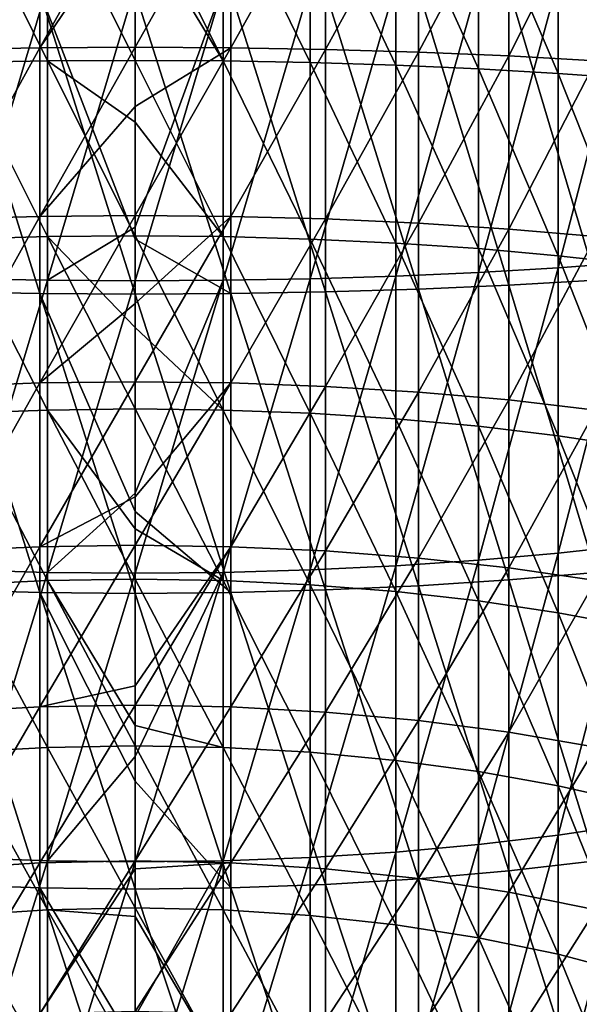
# Model space of a CAD drawing. Header units: metres. Extents: x -22 to 73, y -229 to 22.
# Tile 46 of 256: x -2 to 6, y -161 to -147. Entities that reach past the tile are written whole.
import ezdxf

# ---------------------------------------------------------------- set-up
doc = ezdxf.new("R2010")
doc.units = ezdxf.units.M
doc.layers.add('solid_509500_SW0001', color=7, linetype='CONTINUOUS')

msp = doc.modelspace()

# ---------------------------------------------------------------- linework, layer by layer
at = {"layer": 'solid_509500_SW0001'}
for points in [[(-2.649518, -147.448364, 292.233917), (-2.649518, -145.067535, 292.449097), (-1.330785, -145.056702, 292.259827)], [(-1.330785, -147.425079, 292.045746), (-2.649518, -147.448364, 292.233917), (-1.330785, -145.056702, 292.259827)], [(-1.330785, -147.425079, 292.045746), (0, -145.053085, 292.196533), (0, -145.470825, 292.170197)], [(-1.330785, -147.425079, 292.045746), (-1.330785, -145.056702, 292.259827), (0, -145.053085, 292.196533)], [(0, -147.417282, 291.982849), (0, -145.470825, 292.170197), (1.330785, -145.056702, 292.259827)], [(1.330785, -147.425079, 292.045746), (0, -147.417282, 291.982849), (1.330785, -145.056702, 292.259827)], [(1.330785, -147.425079, 292.045746), (1.330785, -145.056702, 292.259827), (2.649518, -145.067535, 292.449097)], [(2.649518, -147.448364, 292.233917), (1.330785, -147.425079, 292.045746), (2.649518, -145.067535, 292.449097)], [(2.649518, -147.448364, 292.233917), (2.649518, -145.067535, 292.449097), (3.944256, -145.08548, 292.762695)], [(-1.225214, -147.608887, 293.531219), (-1.225214, -145.142212, 293.754181), (-2.438629, -145.152496, 293.933868)], [(-2.438629, -147.630981, 293.709869), (-1.225214, -147.608887, 293.531219), (-2.438629, -145.152496, 293.933868)], [(0, -147.601486, 293.471497), (0, -145.573914, 293.666626), (-1.225214, -145.142212, 293.754181)], [(-1.225214, -147.608887, 293.531219), (0, -147.601486, 293.471497), (-1.225214, -145.142212, 293.754181)], [(1.225214, -147.608887, 293.531219), (0, -145.138779, 293.694061), (0, -145.573914, 293.666626)], [(1.225214, -147.608887, 293.531219), (1.225214, -145.142212, 293.754181), (0, -145.138779, 293.694061)], [(2.438629, -147.630981, 293.709869), (2.438629, -145.152496, 293.933868), (1.225214, -145.142212, 293.754181)], [(1.225214, -147.608887, 293.531219), (2.438629, -147.630981, 293.709869), (1.225214, -145.142212, 293.754181)], [(3.628558, -147.667587, 294.005676), (3.628558, -145.169525, 294.231445), (2.438629, -145.152496, 293.933868)], [(2.438629, -147.630981, 293.709869), (3.628558, -147.667587, 294.005676), (2.438629, -145.152496, 293.933868)], [(3.944256, -147.486923, 292.545654), (2.649518, -147.448364, 292.233917), (3.944256, -145.08548, 292.762695)], [(4.783543, -147.718338, 294.415802), (4.783543, -145.19313, 294.644012), (3.628558, -145.169525, 294.231445)], [(3.628558, -147.667587, 294.005676), (4.783543, -147.718338, 294.415802), (3.628558, -145.169525, 294.231445)], [(3.944256, -147.486923, 292.545654), (3.944256, -145.08548, 292.762695), (5.203274, -145.110367, 293.197723)], [(5.203274, -147.540436, 292.978119), (3.944256, -147.486923, 292.545654), (5.203274, -145.110367, 293.197723)], [(5.892459, -147.782745, 294.93631), (5.892459, -145.223099, 295.167664), (4.783543, -145.19313, 294.644012)], [(4.783543, -147.718338, 294.415802), (5.892459, -147.782745, 294.93631), (4.783543, -145.19313, 294.644012)], [(5.203274, -147.540436, 292.978119), (5.203274, -145.110367, 293.197723), (6.415171, -145.141998, 293.750275)], [(6.415171, -147.608398, 293.527374), (5.203274, -147.540436, 292.978119), (6.415171, -145.141998, 293.750275)], [(6.944628, -147.860184, 295.562164), (6.944628, -145.259125, 295.797272), (5.892459, -145.223099, 295.167664)], [(5.892459, -147.782745, 294.93631), (6.944628, -147.860184, 295.562164), (5.892459, -145.223099, 295.167664)], [(-1.330785, -147.425079, 292.045746), (0, -145.470825, 292.170197), (0, -147.417282, 291.982849)], [(1.225214, -147.608887, 293.531219), (0, -145.573914, 293.666626), (0, -147.601486, 293.471497)], [(-2.438629, -150.642014, 318.043915), (-2.438629, -146.553268, 318.413452), (-1.225214, -146.563553, 318.59314)], [(-1.225214, -150.664124, 318.222534), (-2.438629, -150.642014, 318.043915), (-1.225214, -146.563553, 318.59314)], [(-1.225214, -150.664124, 318.222534), (-1.225214, -146.563553, 318.59314), (0, -146.566986, 318.653259)], [(0, -149.923843, 318.370209), (-1.225214, -150.664124, 318.222534), (0, -146.566986, 318.653259)], [(1.225214, -146.563553, 318.59314), (0, -149.923843, 318.370209), (0, -146.566986, 318.653259)], [(1.225214, -146.563553, 318.59314), (0, -150.671509, 318.282288), (0, -149.923843, 318.370209)], [(1.225214, -150.664124, 318.222534), (0, -150.671509, 318.282288), (1.225214, -146.563553, 318.59314)], [(1.225214, -150.664124, 318.222534), (1.225214, -146.563553, 318.59314), (2.438629, -146.553268, 318.413452)], [(2.438629, -150.642014, 318.043915), (1.225214, -150.664124, 318.222534), (2.438629, -146.553268, 318.413452)], [(2.438629, -150.642014, 318.043915), (2.438629, -146.553268, 318.413452), (3.628558, -146.53624, 318.115875)], [(3.628558, -150.605408, 317.748108), (2.438629, -150.642014, 318.043915), (3.628558, -146.53624, 318.115875)], [(3.628558, -150.605408, 317.748108), (3.628558, -146.53624, 318.115875), (4.783543, -146.512619, 317.703308)], [(4.783543, -150.554672, 317.337982), (3.628558, -150.605408, 317.748108), (4.783543, -146.512619, 317.703308)], [(4.783543, -150.554672, 317.337982), (4.783543, -146.512619, 317.703308), (5.892459, -146.482666, 317.179688)], [(5.892459, -150.490265, 316.817474), (4.783543, -150.554672, 317.337982), (5.892459, -146.482666, 317.179688)], [(6.415171, -150.664597, 318.22641), (6.415171, -146.563766, 318.597046), (5.203274, -146.595383, 319.149597)], [(5.892459, -150.490265, 316.817474), (5.892459, -146.482666, 317.179688), (6.944628, -146.44664, 316.550049)], [(6.944628, -150.412811, 316.191589), (5.892459, -150.490265, 316.817474), (6.944628, -146.44664, 316.550049)], [(-1.330785, -150.847931, 319.708008), (-1.330785, -146.649063, 320.087494), (-2.649518, -146.638229, 319.898224)], [(-2.649518, -150.824646, 319.519836), (-1.330785, -150.847931, 319.708008), (-2.649518, -146.638229, 319.898224)], [(-1.330785, -146.649063, 320.087494), (0, -150.090103, 319.860992), (0, -146.652679, 320.150787)], [(-1.330785, -146.649063, 320.087494), (0, -150.855713, 319.770935), (0, -150.090103, 319.860992)], [(-1.330785, -150.847931, 319.708008), (0, -150.855713, 319.770935), (-1.330785, -146.649063, 320.087494)], [(1.330785, -150.847931, 319.708008), (1.330785, -146.649063, 320.087494), (0, -146.652679, 320.150787)], [(0, -150.090103, 319.860992), (1.330785, -150.847931, 319.708008), (0, -146.652679, 320.150787)], [(2.649518, -150.824646, 319.519836), (2.649518, -146.638229, 319.898224), (1.330785, -146.649063, 320.087494)], [(1.330785, -150.847931, 319.708008), (2.649518, -150.824646, 319.519836), (1.330785, -146.649063, 320.087494)], [(3.944256, -150.786072, 319.20813), (3.944256, -146.620285, 319.584625), (2.649518, -146.638229, 319.898224)], [(2.649518, -150.824646, 319.519836), (3.944256, -150.786072, 319.20813), (2.649518, -146.638229, 319.898224)], [(5.203274, -150.732559, 318.775665), (5.203274, -146.595383, 319.149597), (3.944256, -146.620285, 319.584625)], [(3.944256, -150.786072, 319.20813), (5.203274, -150.732559, 318.775665), (3.944256, -146.620285, 319.584625)], [(5.203274, -150.732559, 318.775665), (6.415171, -150.664597, 318.22641), (5.203274, -146.595383, 319.149597)], [(-2.649518, -149.80983, 291.862305), (-2.649518, -147.448364, 292.233917), (-1.330785, -147.425079, 292.045746)], [(-1.330785, -149.774185, 291.676086), (-2.649518, -149.80983, 291.862305), (-1.330785, -147.425079, 292.045746)], [(-1.330785, -149.774185, 291.676086), (0, -147.417282, 291.982849), (0, -148.244476, 291.870728)], [(-1.330785, -149.774185, 291.676086), (-1.330785, -147.425079, 292.045746), (0, -147.417282, 291.982849)], [(0, -148.244476, 291.870728), (0, -147.417282, 291.982849), (1.330785, -147.425079, 292.045746)], [(0, -149.762268, 291.613831), (0, -148.244476, 291.870728), (1.330785, -147.425079, 292.045746)], [(1.330785, -149.774185, 291.676086), (0, -149.762268, 291.613831), (1.330785, -147.425079, 292.045746)], [(1.330785, -149.774185, 291.676086), (1.330785, -147.425079, 292.045746), (2.649518, -147.448364, 292.233917)], [(2.649518, -149.80983, 291.862305), (1.330785, -149.774185, 291.676086), (2.649518, -147.448364, 292.233917)], [(2.649518, -149.80983, 291.862305), (2.649518, -147.448364, 292.233917), (3.944256, -147.486923, 292.545654)], [(3.944256, -149.868851, 292.170807), (2.649518, -149.80983, 291.862305), (3.944256, -147.486923, 292.545654)], [(3.944256, -149.868851, 292.170807), (3.944256, -147.486923, 292.545654), (5.203274, -147.540436, 292.978119)], [(-1.225214, -150.055496, 293.14621), (-1.225214, -147.608887, 293.531219), (-2.438629, -147.630981, 293.709869)], [(-2.438629, -150.089325, 293.322998), (-1.225214, -150.055496, 293.14621), (-2.438629, -147.630981, 293.709869)], [(0, -148.46315, 293.354706), (0, -147.601486, 293.471497), (-1.225214, -147.608887, 293.531219)], [(0, -150.044189, 293.087097), (0, -148.46315, 293.354706), (-1.225214, -147.608887, 293.531219)], [(-1.225214, -150.055496, 293.14621), (0, -150.044189, 293.087097), (-1.225214, -147.608887, 293.531219)], [(1.225214, -150.055496, 293.14621), (0, -147.601486, 293.471497), (0, -148.46315, 293.354706)], [(1.225214, -150.055496, 293.14621), (1.225214, -147.608887, 293.531219), (0, -147.601486, 293.471497)], [(2.438629, -150.089325, 293.322998), (2.438629, -147.630981, 293.709869), (1.225214, -147.608887, 293.531219)], [(1.225214, -150.055496, 293.14621), (2.438629, -150.089325, 293.322998), (1.225214, -147.608887, 293.531219)], [(3.628558, -150.14534, 293.615753), (3.628558, -147.667587, 294.005676), (2.438629, -147.630981, 293.709869)], [(2.438629, -150.089325, 293.322998), (3.628558, -150.14534, 293.615753), (2.438629, -147.630981, 293.709869)], [(4.783543, -150.223007, 294.021637), (4.783543, -147.718338, 294.415802), (3.628558, -147.667587, 294.005676)], [(3.628558, -150.14534, 293.615753), (4.783543, -150.223007, 294.021637), (3.628558, -147.667587, 294.005676)], [(5.203274, -149.950745, 292.598816), (3.944256, -149.868851, 292.170807), (5.203274, -147.540436, 292.978119)], [(5.203274, -149.950745, 292.598816), (5.203274, -147.540436, 292.978119), (6.415171, -147.608398, 293.527374)], [(6.415171, -150.054764, 293.142395), (5.203274, -149.950745, 292.598816), (6.415171, -147.608398, 293.527374)], [(5.892459, -150.321579, 294.536774), (5.892459, -147.782745, 294.93631), (4.783543, -147.718338, 294.415802)], [(4.783543, -150.223007, 294.021637), (5.892459, -150.321579, 294.536774), (4.783543, -147.718338, 294.415802)], [(6.944628, -150.440109, 295.156189), (6.944628, -147.860184, 295.562164), (5.892459, -147.782745, 294.93631)], [(5.892459, -150.321579, 294.536774), (6.944628, -150.440109, 295.156189), (5.892459, -147.782745, 294.93631)], [(-1.330785, -149.774185, 291.676086), (0, -148.244476, 291.870728), (0, -149.762268, 291.613831)], [(1.225214, -150.055496, 293.14621), (0, -148.46315, 293.354706), (0, -150.044189, 293.087097)], [(-2.649518, -152.141663, 291.335876), (-2.649518, -149.80983, 291.862305), (-1.330785, -149.774185, 291.676086)], [(-1.330785, -152.093826, 291.152405), (-2.649518, -152.141663, 291.335876), (-1.330785, -149.774185, 291.676086)], [(-1.330785, -152.093826, 291.152405), (0, -149.762268, 291.613831), (0, -150.986618, 291.357422)], [(-1.330785, -152.093826, 291.152405), (-1.330785, -149.774185, 291.676086), (0, -149.762268, 291.613831)], [(0, -150.986618, 291.357422), (0, -149.762268, 291.613831), (1.330785, -149.774185, 291.676086)], [(0, -152.077835, 291.091064), (0, -150.986618, 291.357422), (1.330785, -149.774185, 291.676086)], [(1.330785, -152.093826, 291.152405), (0, -152.077835, 291.091064), (1.330785, -149.774185, 291.676086)], [(1.330785, -152.093826, 291.152405), (1.330785, -149.774185, 291.676086), (2.649518, -149.80983, 291.862305)], [(2.649518, -152.141663, 291.335876), (1.330785, -152.093826, 291.152405), (2.649518, -149.80983, 291.862305)], [(2.649518, -152.141663, 291.335876), (2.649518, -149.80983, 291.862305), (3.944256, -149.868851, 292.170807)], [(3.944256, -152.220901, 291.639801), (2.649518, -152.141663, 291.335876), (3.944256, -149.868851, 292.170807)], [(3.944256, -152.220901, 291.639801), (3.944256, -149.868851, 292.170807), (5.203274, -149.950745, 292.598816)], [(0, -149.923843, 318.370209), (0, -150.671509, 318.282288), (-1.225214, -150.664124, 318.222534)], [(5.203274, -152.330826, 292.061462), (3.944256, -152.220901, 291.639801), (5.203274, -149.950745, 292.598816)], [(5.203274, -152.330826, 292.061462), (5.203274, -149.950745, 292.598816), (6.415171, -150.054764, 293.142395)], [(-1.225214, -152.47142, 292.6008), (-1.225214, -150.055496, 293.14621), (-2.438629, -150.089325, 293.322998)], [(-2.438629, -152.516815, 292.774963), (-1.225214, -152.47142, 292.6008), (-2.438629, -150.089325, 293.322998)], [(0, -151.31955, 292.820007), (0, -150.044189, 293.087097), (-1.225214, -150.055496, 293.14621)], [(0, -152.456238, 292.542542), (0, -151.31955, 292.820007), (-1.225214, -150.055496, 293.14621)], [(-1.225214, -152.47142, 292.6008), (0, -152.456238, 292.542542), (-1.225214, -150.055496, 293.14621)], [(1.225214, -152.47142, 292.6008), (0, -150.044189, 293.087097), (0, -151.31955, 292.820007)], [(1.225214, -152.47142, 292.6008), (1.225214, -150.055496, 293.14621), (0, -150.044189, 293.087097)], [(0, -150.090103, 319.860992), (0, -150.855713, 319.770935), (1.330785, -150.847931, 319.708008)], [(2.438629, -152.516815, 292.774963), (2.438629, -150.089325, 293.322998), (1.225214, -150.055496, 293.14621)], [(1.225214, -152.47142, 292.6008), (2.438629, -152.516815, 292.774963), (1.225214, -150.055496, 293.14621)], [(3.628558, -152.59201, 293.063385), (3.628558, -150.14534, 293.615753), (2.438629, -150.089325, 293.322998)], [(2.438629, -152.516815, 292.774963), (3.628558, -152.59201, 293.063385), (2.438629, -150.089325, 293.322998)], [(6.415171, -152.470428, 292.597015), (5.203274, -152.330826, 292.061462), (6.415171, -150.054764, 293.142395)], [(4.783543, -152.696259, 293.463287), (4.783543, -150.223007, 294.021637), (3.628558, -150.14534, 293.615753)], [(3.628558, -152.59201, 293.063385), (4.783543, -152.696259, 293.463287), (3.628558, -150.14534, 293.615753)], [(5.892459, -152.828568, 293.970795), (5.892459, -150.321579, 294.536774), (4.783543, -150.223007, 294.021637)], [(4.783543, -152.696259, 293.463287), (5.892459, -152.828568, 293.970795), (4.783543, -150.223007, 294.021637)], [(6.944628, -152.987656, 294.581055), (6.944628, -150.440109, 295.156189), (5.892459, -150.321579, 294.536774)], [(5.892459, -152.828568, 293.970795), (6.944628, -152.987656, 294.581055), (5.892459, -150.321579, 294.536774)], [(5.892459, -154.465271, 316.191925), (5.892459, -150.490265, 316.817474), (6.944628, -150.412811, 316.191589)], [(6.944628, -154.346741, 315.57251), (5.892459, -154.465271, 316.191925), (6.944628, -150.412811, 316.191589)], [(3.628558, -154.64151, 317.112946), (3.628558, -150.605408, 317.748108), (4.783543, -150.554672, 317.337982)], [(4.783543, -154.563843, 316.707062), (3.628558, -154.64151, 317.112946), (4.783543, -150.554672, 317.337982)], [(4.783543, -154.563843, 316.707062), (4.783543, -150.554672, 317.337982), (5.892459, -150.490265, 316.817474)], [(5.892459, -154.465271, 316.191925), (4.783543, -154.563843, 316.707062), (5.892459, -150.490265, 316.817474)], [(-2.438629, -154.697525, 317.405701), (-2.438629, -150.642014, 318.043915), (-1.225214, -150.664124, 318.222534)], [(-1.225214, -154.731354, 317.582489), (-2.438629, -154.697525, 317.405701), (-1.225214, -150.664124, 318.222534)], [(-1.225214, -154.731354, 317.582489), (-1.225214, -150.664124, 318.222534), (0, -150.671509, 318.282288)], [(0, -153.629669, 317.844147), (-1.225214, -154.731354, 317.582489), (0, -150.671509, 318.282288)], [(1.225214, -150.664124, 318.222534), (0, -153.629669, 317.844147), (0, -150.671509, 318.282288)], [(1.225214, -150.664124, 318.222534), (0, -154.742661, 317.641602), (0, -153.629669, 317.844147)], [(1.225214, -154.731354, 317.582489), (0, -154.742661, 317.641602), (1.225214, -150.664124, 318.222534)], [(1.225214, -154.731354, 317.582489), (1.225214, -150.664124, 318.222534), (2.438629, -150.642014, 318.043915)], [(2.438629, -154.697525, 317.405701), (1.225214, -154.731354, 317.582489), (2.438629, -150.642014, 318.043915)], [(2.438629, -154.697525, 317.405701), (2.438629, -150.642014, 318.043915), (3.628558, -150.605408, 317.748108)], [(3.628558, -154.64151, 317.112946), (2.438629, -154.697525, 317.405701), (3.628558, -150.605408, 317.748108)], [(6.415171, -154.732086, 317.586304), (6.415171, -150.664597, 318.22641), (5.203274, -150.732559, 318.775665)], [(-1.330785, -155.012665, 319.052612), (-1.330785, -150.847931, 319.708008), (-2.649518, -150.824646, 319.519836)], [(-2.649518, -154.97702, 318.866394), (-1.330785, -155.012665, 319.052612), (-2.649518, -150.824646, 319.519836)], [(2.649518, -154.97702, 318.866394), (2.649518, -150.824646, 319.519836), (1.330785, -150.847931, 319.708008)], [(3.944256, -154.917999, 318.557892), (3.944256, -150.786072, 319.20813), (2.649518, -150.824646, 319.519836)], [(2.649518, -154.97702, 318.866394), (3.944256, -154.917999, 318.557892), (2.649518, -150.824646, 319.519836)], [(5.203274, -154.836105, 318.129913), (5.203274, -150.732559, 318.775665), (3.944256, -150.786072, 319.20813)], [(3.944256, -154.917999, 318.557892), (5.203274, -154.836105, 318.129913), (3.944256, -150.786072, 319.20813)], [(5.203274, -154.836105, 318.129913), (6.415171, -154.732086, 317.586304), (5.203274, -150.732559, 318.775665)], [(-1.330785, -150.847931, 319.708008), (0, -153.884857, 319.322296), (0, -150.855713, 319.770935)], [(-1.330785, -150.847931, 319.708008), (0, -155.024582, 319.114868), (0, -153.884857, 319.322296)], [(-1.330785, -155.012665, 319.052612), (0, -155.024582, 319.114868), (-1.330785, -150.847931, 319.708008)], [(1.330785, -155.012665, 319.052612), (1.330785, -150.847931, 319.708008), (0, -150.855713, 319.770935)], [(0, -153.884857, 319.322296), (1.330785, -155.012665, 319.052612), (0, -150.855713, 319.770935)], [(1.330785, -155.012665, 319.052612), (2.649518, -154.97702, 318.866394), (1.330785, -150.847931, 319.708008)], [(-1.330785, -152.093826, 291.152405), (0, -150.986618, 291.357422), (0, -152.077835, 291.091064)], [(1.225214, -152.47142, 292.6008), (0, -151.31955, 292.820007), (0, -152.456238, 292.542542)], [(-2.649518, -154.433746, 290.656891), (-2.649518, -152.141663, 291.335876), (-1.330785, -152.093826, 291.152405)], [(-1.330785, -154.373917, 290.476959), (-2.649518, -154.433746, 290.656891), (-1.330785, -152.093826, 291.152405)], [(-1.330785, -154.373917, 290.476959), (0, -152.077835, 291.091064), (0, -153.680786, 290.633301)], [(-1.330785, -154.373917, 290.476959), (-1.330785, -152.093826, 291.152405), (0, -152.077835, 291.091064)], [(0, -153.680786, 290.633301), (0, -152.077835, 291.091064), (1.330785, -152.093826, 291.152405)], [(0, -154.353928, 290.416809), (0, -153.680786, 290.633301), (1.330785, -152.093826, 291.152405)], [(1.330785, -154.373917, 290.476959), (0, -154.353928, 290.416809), (1.330785, -152.093826, 291.152405)], [(1.330785, -154.373917, 290.476959), (1.330785, -152.093826, 291.152405), (2.649518, -152.141663, 291.335876)], [(2.649518, -154.433746, 290.656891), (1.330785, -154.373917, 290.476959), (2.649518, -152.141663, 291.335876)], [(2.649518, -154.433746, 290.656891), (2.649518, -152.141663, 291.335876), (3.944256, -152.220901, 291.639801)], [(3.944256, -154.532837, 290.954956), (2.649518, -154.433746, 290.656891), (3.944256, -152.220901, 291.639801)], [(3.944256, -154.532837, 290.954956), (3.944256, -152.220901, 291.639801), (5.203274, -152.330826, 292.061462)], [(5.203274, -154.670303, 291.368439), (3.944256, -154.532837, 290.954956), (5.203274, -152.330826, 292.061462)], [(5.203274, -154.670303, 291.368439), (5.203274, -152.330826, 292.061462), (6.415171, -152.470428, 292.597015)], [(-1.225214, -154.846146, 291.897339), (-1.225214, -152.47142, 292.6008), (-2.438629, -152.516815, 292.774963)], [(0, -154.125961, 292.065704), (0, -152.456238, 292.542542), (-1.225214, -152.47142, 292.6008)], [(0, -154.827148, 291.84021), (0, -154.125961, 292.065704), (-1.225214, -152.47142, 292.6008)], [(-1.225214, -154.846146, 291.897339), (0, -154.827148, 291.84021), (-1.225214, -152.47142, 292.6008)], [(1.225214, -154.846146, 291.897339), (0, -152.456238, 292.542542), (0, -154.125961, 292.065704)], [(1.225214, -154.846146, 291.897339), (1.225214, -152.47142, 292.6008), (0, -152.456238, 292.542542)], [(2.438629, -154.902924, 292.068146), (2.438629, -152.516815, 292.774963), (1.225214, -152.47142, 292.6008)], [(1.225214, -154.846146, 291.897339), (2.438629, -154.902924, 292.068146), (1.225214, -152.47142, 292.6008)], [(6.415171, -154.84491, 291.893646), (5.203274, -154.670303, 291.368439), (6.415171, -152.470428, 292.597015)], [(-2.438629, -154.902924, 292.068146), (-1.225214, -154.846146, 291.897339), (-2.438629, -152.516815, 292.774963)], [(3.628558, -154.996964, 292.350983), (3.628558, -152.59201, 293.063385), (2.438629, -152.516815, 292.774963)], [(2.438629, -154.902924, 292.068146), (3.628558, -154.996964, 292.350983), (2.438629, -152.516815, 292.774963)], [(4.783543, -155.127335, 292.743134), (4.783543, -152.696259, 293.463287), (3.628558, -152.59201, 293.063385)], [(3.628558, -154.996964, 292.350983), (4.783543, -155.127335, 292.743134), (3.628558, -152.59201, 293.063385)], [(5.892459, -155.292801, 293.240814), (5.892459, -152.828568, 293.970795), (4.783543, -152.696259, 293.463287)], [(4.783543, -155.127335, 292.743134), (5.892459, -155.292801, 293.240814), (4.783543, -152.696259, 293.463287)], [(6.944628, -155.49176, 293.839264), (6.944628, -152.987656, 294.581055), (5.892459, -152.828568, 293.970795)], [(5.892459, -155.292801, 293.240814), (6.944628, -155.49176, 293.839264), (5.892459, -152.828568, 293.970795)], [(-1.330785, -154.373917, 290.476959), (0, -153.680786, 290.633301), (0, -154.353928, 290.416809)], [(0, -153.629669, 317.844147), (0, -154.742661, 317.641602), (-1.225214, -154.731354, 317.582489)], [(0, -153.884857, 319.322296), (0, -155.024582, 319.114868), (1.330785, -155.012665, 319.052612)], [(1.225214, -154.846146, 291.897339), (0, -154.125961, 292.065704), (0, -154.827148, 291.84021)], [(-2.649518, -156.676086, 289.828339), (-2.649518, -154.433746, 290.656891), (-1.330785, -154.373917, 290.476959)], [(-1.330785, -156.604538, 289.65274), (-2.649518, -156.676086, 289.828339), (-1.330785, -154.373917, 290.476959)], [(-1.330785, -156.604538, 289.65274), (0, -154.353928, 290.416809), (0, -156.310776, 289.702728)], [(-1.330785, -156.604538, 289.65274), (-1.330785, -154.373917, 290.476959), (0, -154.353928, 290.416809)], [(0, -156.310776, 289.702728), (0, -154.353928, 290.416809), (1.330785, -154.373917, 290.476959)], [(0, -156.580612, 289.594055), (0, -156.310776, 289.702728), (1.330785, -154.373917, 290.476959)], [(1.330785, -156.604538, 289.65274), (0, -156.580612, 289.594055), (1.330785, -154.373917, 290.476959)], [(1.330785, -156.604538, 289.65274), (1.330785, -154.373917, 290.476959), (2.649518, -154.433746, 290.656891)], [(5.892459, -158.390411, 315.305786), (5.892459, -154.465271, 316.191925), (6.944628, -154.346741, 315.57251)], [(6.944628, -158.231323, 314.695526), (5.892459, -158.390411, 315.305786), (6.944628, -154.346741, 315.57251)], [(2.649518, -156.676086, 289.828339), (1.330785, -156.604538, 289.65274), (2.649518, -154.433746, 290.656891)], [(2.649518, -156.676086, 289.828339), (2.649518, -154.433746, 290.656891), (3.944256, -154.532837, 290.954956)], [(4.783543, -158.52272, 315.813293), (4.783543, -154.563843, 316.707062), (5.892459, -154.465271, 316.191925)], [(5.892459, -158.390411, 315.305786), (4.783543, -158.52272, 315.813293), (5.892459, -154.465271, 316.191925)], [(2.438629, -158.702164, 316.501617), (2.438629, -154.697525, 317.405701), (3.628558, -154.64151, 317.112946)], [(3.628558, -158.626968, 316.213196), (2.438629, -158.702164, 316.501617), (3.628558, -154.64151, 317.112946)], [(3.944256, -156.794601, 290.119232), (2.649518, -156.676086, 289.828339), (3.944256, -154.532837, 290.954956)], [(3.628558, -158.626968, 316.213196), (3.628558, -154.64151, 317.112946), (4.783543, -154.563843, 316.707062)], [(4.783543, -158.52272, 315.813293), (3.628558, -158.626968, 316.213196), (4.783543, -154.563843, 316.707062)], [(3.944256, -156.794601, 290.119232), (3.944256, -154.532837, 290.954956), (5.203274, -154.670303, 291.368439)], [(-2.438629, -158.702164, 316.501617), (-2.438629, -154.697525, 317.405701), (-1.225214, -154.731354, 317.582489)], [(-1.225214, -158.747559, 316.675781), (-2.438629, -158.702164, 316.501617), (-1.225214, -154.731354, 317.582489)], [(-1.225214, -158.747559, 316.675781), (-1.225214, -154.731354, 317.582489), (0, -154.742661, 317.641602)], [(0, -157.297348, 317.097198), (-1.225214, -158.747559, 316.675781), (0, -154.742661, 317.641602)], [(1.225214, -154.731354, 317.582489), (0, -157.297348, 317.097198), (0, -154.742661, 317.641602)], [(1.225214, -154.731354, 317.582489), (0, -158.762741, 316.734039), (0, -157.297348, 317.097198)], [(1.225214, -158.747559, 316.675781), (0, -158.762741, 316.734039), (1.225214, -154.731354, 317.582489)], [(1.225214, -158.747559, 316.675781), (1.225214, -154.731354, 317.582489), (2.438629, -154.697525, 317.405701)], [(2.438629, -158.702164, 316.501617), (1.225214, -158.747559, 316.675781), (2.438629, -154.697525, 317.405701)], [(5.203274, -156.95903, 290.522766), (3.944256, -156.794601, 290.119232), (5.203274, -154.670303, 291.368439)], [(5.203274, -156.95903, 290.522766), (5.203274, -154.670303, 291.368439), (6.415171, -154.84491, 291.893646)], [(6.415171, -158.74855, 316.679535), (6.415171, -154.732086, 317.586304), (5.203274, -154.836105, 318.129913)], [(-1.225214, -157.169342, 291.03891), (-1.225214, -154.846146, 291.897339), (-2.438629, -154.902924, 292.068146)], [(-2.438629, -157.237259, 291.205597), (-1.225214, -157.169342, 291.03891), (-2.438629, -154.902924, 292.068146)], [(0, -156.86554, 291.096375), (0, -154.827148, 291.84021), (-1.225214, -154.846146, 291.897339)], [(0, -157.146622, 290.983154), (0, -156.86554, 291.096375), (-1.225214, -154.846146, 291.897339)], [(-1.225214, -157.169342, 291.03891), (0, -157.146622, 290.983154), (-1.225214, -154.846146, 291.897339)], [(1.225214, -157.169342, 291.03891), (0, -154.827148, 291.84021), (0, -156.86554, 291.096375)], [(1.225214, -157.169342, 291.03891), (1.225214, -154.846146, 291.897339), (0, -154.827148, 291.84021)], [(2.438629, -157.237259, 291.205597), (2.438629, -154.902924, 292.068146), (1.225214, -154.846146, 291.897339)], [(1.225214, -157.169342, 291.03891), (2.438629, -157.237259, 291.205597), (1.225214, -154.846146, 291.897339)], [(3.628558, -157.349731, 291.481628), (3.628558, -154.996964, 292.350983), (2.438629, -154.902924, 292.068146)], [(2.438629, -157.237259, 291.205597), (3.628558, -157.349731, 291.481628), (2.438629, -154.902924, 292.068146)], [(3.944256, -158.998077, 317.636749), (3.944256, -154.917999, 318.557892), (2.649518, -154.97702, 318.866394)], [(5.203274, -158.888153, 317.215088), (5.203274, -154.836105, 318.129913), (3.944256, -154.917999, 318.557892)], [(3.944256, -158.998077, 317.636749), (5.203274, -158.888153, 317.215088), (3.944256, -154.917999, 318.557892)], [(5.203274, -158.888153, 317.215088), (6.415171, -158.74855, 316.679535), (5.203274, -154.836105, 318.129913)], [(6.415171, -157.167877, 291.035309), (5.203274, -156.95903, 290.522766), (6.415171, -154.84491, 291.893646)], [(-1.330785, -159.125153, 318.124176), (-1.330785, -155.012665, 319.052612), (-2.649518, -154.97702, 318.866394)], [(-2.649518, -159.077316, 317.940704), (-1.330785, -159.125153, 318.124176), (-2.649518, -154.97702, 318.866394)], [(-1.330785, -155.012665, 319.052612), (0, -157.640579, 318.557404), (0, -155.024582, 319.114868)], [(-1.330785, -155.012665, 319.052612), (0, -159.141144, 318.185516), (0, -157.640579, 318.557404)], [(-1.330785, -159.125153, 318.124176), (0, -159.141144, 318.185516), (-1.330785, -155.012665, 319.052612)], [(1.330785, -159.125153, 318.124176), (1.330785, -155.012665, 319.052612), (0, -155.024582, 319.114868)], [(0, -157.640579, 318.557404), (1.330785, -159.125153, 318.124176), (0, -155.024582, 319.114868)], [(2.649518, -159.077316, 317.940704), (2.649518, -154.97702, 318.866394), (1.330785, -155.012665, 319.052612)], [(1.330785, -159.125153, 318.124176), (2.649518, -159.077316, 317.940704), (1.330785, -155.012665, 319.052612)], [(2.649518, -159.077316, 317.940704), (3.944256, -158.998077, 317.636749), (2.649518, -154.97702, 318.866394)], [(4.783543, -157.505661, 291.864319), (4.783543, -155.127335, 292.743134), (3.628558, -154.996964, 292.350983)], [(3.628558, -157.349731, 291.481628), (4.783543, -157.505661, 291.864319), (3.628558, -154.996964, 292.350983)], [(5.892459, -157.703568, 292.350037), (5.892459, -155.292801, 293.240814), (4.783543, -155.127335, 292.743134)], [(4.783543, -157.505661, 291.864319), (5.892459, -157.703568, 292.350037), (4.783543, -155.127335, 292.743134)], [(6.944628, -157.941544, 292.934052), (6.944628, -155.49176, 293.839264), (5.892459, -155.292801, 293.240814)], [(5.892459, -157.703568, 292.350037), (6.944628, -157.941544, 292.934052), (5.892459, -155.292801, 293.240814)], [(-1.330785, -156.604538, 289.65274), (0, -156.310776, 289.702728), (0, -156.580612, 289.594055)], [(-1.330785, -158.775986, 288.683319), (0, -156.580612, 289.594055), (0, -158.748245, 288.626312)], [(-1.330785, -158.775986, 288.683319), (-1.330785, -156.604538, 289.65274), (0, -156.580612, 289.594055)], [(0, -158.748245, 288.626312), (0, -156.580612, 289.594055), (1.330785, -156.604538, 289.65274)], [(-2.649518, -158.858948, 288.85379), (-2.649518, -156.676086, 289.828339), (-1.330785, -156.604538, 289.65274)], [(-1.330785, -158.775986, 288.683319), (-2.649518, -158.858948, 288.85379), (-1.330785, -156.604538, 289.65274)], [(1.330785, -158.775986, 288.683319), (0, -158.748245, 288.626312), (1.330785, -156.604538, 289.65274)], [(1.330785, -158.775986, 288.683319), (1.330785, -156.604538, 289.65274), (2.649518, -156.676086, 289.828339)], [(2.649518, -158.858948, 288.85379), (1.330785, -158.775986, 288.683319), (2.649518, -156.676086, 289.828339)], [(2.649518, -158.858948, 288.85379), (2.649518, -156.676086, 289.828339), (3.944256, -156.794601, 290.119232)], [(3.944256, -158.996384, 289.13623), (2.649518, -158.858948, 288.85379), (3.944256, -156.794601, 290.119232)], [(3.944256, -158.996384, 289.13623), (3.944256, -156.794601, 290.119232), (5.203274, -156.95903, 290.522766)], [(1.225214, -157.169342, 291.03891), (0, -156.86554, 291.096375), (0, -157.146622, 290.983154)], [(5.203274, -159.187042, 289.528076), (3.944256, -158.996384, 289.13623), (5.203274, -156.95903, 290.522766)], [(5.203274, -159.187042, 289.528076), (5.203274, -156.95903, 290.522766), (6.415171, -157.167877, 291.035309)], [(-1.225214, -159.430908, 290.029236), (-1.225214, -157.169342, 291.03891), (-2.438629, -157.237259, 291.205597)], [(-2.438629, -159.509674, 290.191071), (-1.225214, -159.430908, 290.029236), (-2.438629, -157.237259, 291.205597)], [(0, -159.404572, 289.975098), (0, -157.146622, 290.983154), (-1.225214, -157.169342, 291.03891)], [(-1.225214, -159.430908, 290.029236), (0, -159.404572, 289.975098), (-1.225214, -157.169342, 291.03891)], [(1.225214, -159.430908, 290.029236), (0, -157.146622, 290.983154), (0, -159.404572, 289.975098)], [(1.225214, -159.430908, 290.029236), (1.225214, -157.169342, 291.03891), (0, -157.146622, 290.983154)], [(2.438629, -159.509674, 290.191071), (2.438629, -157.237259, 291.205597), (1.225214, -157.169342, 291.03891)], [(1.225214, -159.430908, 290.029236), (2.438629, -159.509674, 290.191071), (1.225214, -157.169342, 291.03891)], [(3.628558, -159.640091, 290.459076), (3.628558, -157.349731, 291.481628), (2.438629, -157.237259, 291.205597)], [(2.438629, -159.509674, 290.191071), (3.628558, -159.640091, 290.459076), (2.438629, -157.237259, 291.205597)], [(6.415171, -159.429214, 290.025726), (5.203274, -159.187042, 289.528076), (6.415171, -157.167877, 291.035309)], [(0, -157.297348, 317.097198), (0, -158.762741, 316.734039), (-1.225214, -158.747559, 316.675781)], [(4.783543, -159.820908, 290.830688), (4.783543, -157.505661, 291.864319), (3.628558, -157.349731, 291.481628)], [(3.628558, -159.640091, 290.459076), (4.783543, -159.820908, 290.830688), (3.628558, -157.349731, 291.481628)], [(5.892459, -160.050385, 291.302307), (5.892459, -157.703568, 292.350037), (4.783543, -157.505661, 291.864319)], [(4.783543, -159.820908, 290.830688), (5.892459, -160.050385, 291.302307), (4.783543, -157.505661, 291.864319)], [(0, -157.640579, 318.557404), (0, -159.141144, 318.185516), (1.330785, -159.125153, 318.124176)], [(6.944628, -160.326324, 291.869385), (6.944628, -157.941544, 292.934052), (5.892459, -157.703568, 292.350037)], [(5.892459, -160.050385, 291.302307), (6.944628, -160.326324, 291.869385), (5.892459, -157.703568, 292.350037)], [(5.892459, -162.248627, 314.162872), (5.892459, -158.390411, 315.305786), (6.944628, -158.231323, 314.695526)], [(6.944628, -162.049667, 313.564423), (5.892459, -162.248627, 314.162872), (6.944628, -158.231323, 314.695526)], [(4.783543, -162.414093, 314.660553), (4.783543, -158.52272, 315.813293), (5.892459, -158.390411, 315.305786)], [(5.892459, -162.248627, 314.162872), (4.783543, -162.414093, 314.660553), (5.892459, -158.390411, 315.305786)], [(2.438629, -162.638504, 315.335571), (2.438629, -158.702164, 316.501617), (3.628558, -158.626968, 316.213196)], [(3.628558, -162.544464, 315.052734), (2.438629, -162.638504, 315.335571), (3.628558, -158.626968, 316.213196)], [(3.628558, -162.544464, 315.052734), (3.628558, -158.626968, 316.213196), (4.783543, -158.52272, 315.813293)], [(4.783543, -162.414093, 314.660553), (3.628558, -162.544464, 315.052734), (4.783543, -158.52272, 315.813293)], [(-2.649518, -160.972839, 287.737518), (-2.649518, -158.858948, 288.85379), (-1.330785, -158.775986, 288.683319)], [(-1.330785, -160.87883, 287.572876), (-2.649518, -160.972839, 287.737518), (-1.330785, -158.775986, 288.683319)], [(-2.438629, -162.638504, 315.335571), (-2.438629, -158.702164, 316.501617), (-1.225214, -158.747559, 316.675781)], [(-1.225214, -162.695282, 315.506348), (-2.438629, -162.638504, 315.335571), (-1.225214, -158.747559, 316.675781)], [(-1.330785, -160.87883, 287.572876), (0, -158.748245, 288.626312), (0, -158.860809, 288.571289)], [(-1.330785, -160.87883, 287.572876), (-1.330785, -158.775986, 288.683319), (0, -158.748245, 288.626312)], [(-1.225214, -162.695282, 315.506348), (-1.225214, -158.747559, 316.675781), (0, -158.762741, 316.734039)], [(0, -160.913742, 316.132019), (-1.225214, -162.695282, 315.506348), (0, -158.762741, 316.734039)], [(1.225214, -158.747559, 316.675781), (0, -160.913742, 316.132019), (0, -158.762741, 316.734039)], [(1.225214, -158.747559, 316.675781), (0, -162.714279, 315.563477), (0, -160.913742, 316.132019)], [(1.225214, -162.695282, 315.506348), (0, -162.714279, 315.563477), (1.225214, -158.747559, 316.675781)], [(0, -158.860809, 288.571289), (0, -158.748245, 288.626312), (1.330785, -158.775986, 288.683319)], [(0, -160.847397, 287.517822), (0, -158.860809, 288.571289), (1.330785, -158.775986, 288.683319)], [(1.330785, -160.87883, 287.572876), (0, -160.847397, 287.517822), (1.330785, -158.775986, 288.683319)], [(1.225214, -162.695282, 315.506348), (1.225214, -158.747559, 316.675781), (2.438629, -158.702164, 316.501617)], [(2.438629, -162.638504, 315.335571), (1.225214, -162.695282, 315.506348), (2.438629, -158.702164, 316.501617)], [(1.330785, -160.87883, 287.572876), (1.330785, -158.775986, 288.683319), (2.649518, -158.858948, 288.85379)], [(6.415171, -162.696518, 315.51004), (6.415171, -158.74855, 316.679535), (5.203274, -158.888153, 317.215088)], [(-1.330785, -160.87883, 287.572876), (0, -158.860809, 288.571289), (0, -160.847397, 287.517822)], [(2.649518, -160.972839, 287.737518), (1.330785, -160.87883, 287.572876), (2.649518, -158.858948, 288.85379)], [(2.649518, -160.972839, 287.737518), (2.649518, -158.858948, 288.85379), (3.944256, -158.996384, 289.13623)], [(5.203274, -162.871124, 316.035248), (5.203274, -158.888153, 317.215088), (3.944256, -158.998077, 317.636749)], [(5.203274, -162.871124, 316.035248), (6.415171, -162.696518, 315.51004), (5.203274, -158.888153, 317.215088)], [(3.944256, -161.128586, 288.010284), (2.649518, -160.972839, 287.737518), (3.944256, -158.996384, 289.13623)], [(3.944256, -163.008591, 316.44873), (3.944256, -158.998077, 317.636749), (2.649518, -159.077316, 317.940704)], [(3.944256, -161.128586, 288.010284), (3.944256, -158.996384, 289.13623), (5.203274, -159.187042, 289.528076)], [(3.944256, -163.008591, 316.44873), (5.203274, -162.871124, 316.035248), (3.944256, -158.998077, 317.636749)], [(-1.330785, -163.167511, 316.926727), (-1.330785, -159.125153, 318.124176), (-2.649518, -159.077316, 317.940704)], [(-2.649518, -163.107681, 316.746796), (-1.330785, -163.167511, 316.926727), (-2.649518, -159.077316, 317.940704)], [(-1.330785, -159.125153, 318.124176), (0, -161.343765, 317.569061), (0, -159.141144, 318.185516)], [(-1.330785, -159.125153, 318.124176), (0, -163.1875, 316.986877), (0, -161.343765, 317.569061)], [(-1.330785, -163.167511, 316.926727), (0, -163.1875, 316.986877), (-1.330785, -159.125153, 318.124176)], [(1.330785, -163.167511, 316.926727), (1.330785, -159.125153, 318.124176), (0, -159.141144, 318.185516)], [(0, -161.343765, 317.569061), (1.330785, -163.167511, 316.926727), (0, -159.141144, 318.185516)], [(2.649518, -163.107681, 316.746796), (2.649518, -159.077316, 317.940704), (1.330785, -159.125153, 318.124176)], [(1.330785, -163.167511, 316.926727), (2.649518, -163.107681, 316.746796), (1.330785, -159.125153, 318.124176)], [(2.649518, -163.107681, 316.746796), (3.944256, -163.008591, 316.44873), (2.649518, -159.077316, 317.940704)], [(5.203274, -161.344666, 288.388702), (3.944256, -161.128586, 288.010284), (5.203274, -159.187042, 289.528076)], [(5.203274, -161.344666, 288.388702), (5.203274, -159.187042, 289.528076), (6.415171, -159.429214, 290.025726)], [(-1.225214, -161.621033, 288.872711), (-1.225214, -159.430908, 290.029236), (-2.438629, -159.509674, 290.191071)], [(0, -159.521835, 289.917786), (0, -159.404572, 289.975098), (-1.225214, -159.430908, 290.029236)], [(0, -161.591187, 288.820435), (0, -159.521835, 289.917786), (-1.225214, -159.430908, 290.029236)], [(-1.225214, -161.621033, 288.872711), (0, -161.591187, 288.820435), (-1.225214, -159.430908, 290.029236)], [(1.225214, -161.621033, 288.872711), (0, -159.404572, 289.975098), (0, -159.521835, 289.917786)], [(1.225214, -161.621033, 288.872711), (1.225214, -159.430908, 290.029236), (0, -159.404572, 289.975098)], [(2.438629, -161.710281, 289.028992), (2.438629, -159.509674, 290.191071), (1.225214, -159.430908, 290.029236)], [(1.225214, -161.621033, 288.872711), (2.438629, -161.710281, 289.028992), (1.225214, -159.430908, 290.029236)], [(6.415171, -161.619095, 288.869324), (5.203274, -161.344666, 288.388702), (6.415171, -159.429214, 290.025726)], [(-2.438629, -161.710281, 289.028992), (-1.225214, -161.621033, 288.872711), (-2.438629, -159.509674, 290.191071)], [(1.225214, -161.621033, 288.872711), (0, -159.521835, 289.917786), (0, -161.591187, 288.820435)], [(3.628558, -161.858078, 289.287842), (3.628558, -159.640091, 290.459076), (2.438629, -159.509674, 290.191071)], [(2.438629, -161.710281, 289.028992), (3.628558, -161.858078, 289.287842), (2.438629, -159.509674, 290.191071)], [(4.783543, -162.062988, 289.646729), (4.783543, -159.820908, 290.830688), (3.628558, -159.640091, 290.459076)], [(3.628558, -161.858078, 289.287842), (4.783543, -162.062988, 289.646729), (3.628558, -159.640091, 290.459076)], [(5.892459, -162.323059, 290.102173), (5.892459, -160.050385, 291.302307), (4.783543, -159.820908, 290.830688)], [(4.783543, -162.062988, 289.646729), (5.892459, -162.323059, 290.102173), (4.783543, -159.820908, 290.830688)], [(6.944628, -162.635773, 290.649841), (6.944628, -160.326324, 291.869385), (5.892459, -160.050385, 291.302307)], [(5.892459, -162.323059, 290.102173), (6.944628, -162.635773, 290.649841), (5.892459, -160.050385, 291.302307)]]:
    msp.add_3dface(points, dxfattribs=at)

doc.saveas('drawing.dxf')
